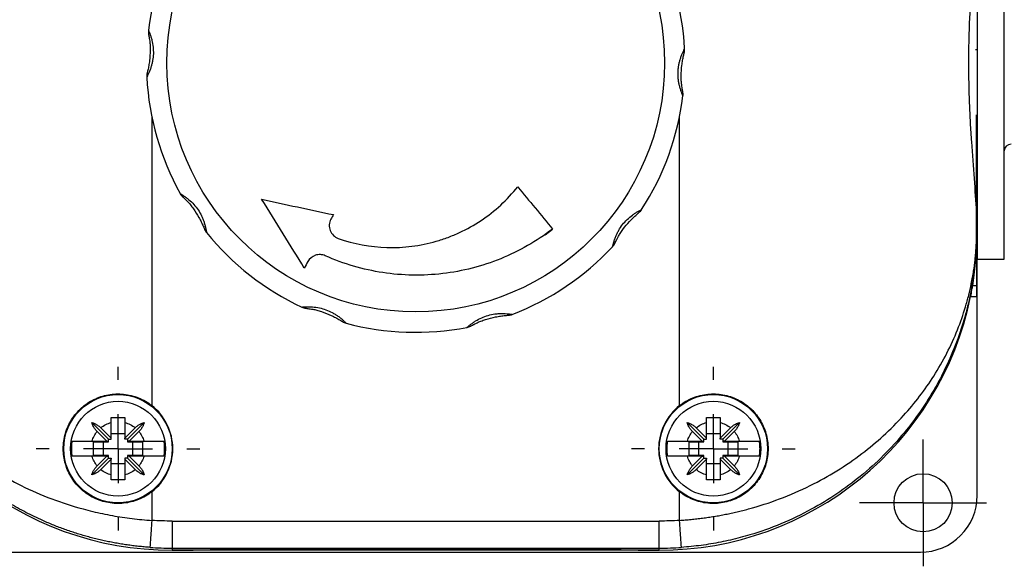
# Model space of a CAD drawing. Header units: millimetres. Extents: x 13 to 546, y 13 to 419.
# Tile 3 of 20: x 62 to 135, y 129 to 169. Entities that reach past the tile are written whole.
import ezdxf

# ---------------------------------------------------------------- set-up
doc = ezdxf.new("R2010")
doc.units = ezdxf.units.MM
doc.header["$LTSCALE"] = 2
doc.linetypes.add('SLD-Center', pattern=[19.05, 15.24, -1.27, 1.27, -1.27])
doc.layers.add('CENTER', color=40, linetype='SLD-Center')

# ---------------------------------------------------------------- blocks, each defined once
blk = doc.blocks.new('SW_CENTERMARKSYMBOL_3')
at = {"layer": 'CENTER', "color": 0}
for p, q in [((0, 2.54), (0, 4.69)), ((0, 0), (0, 2.54)), ((-2.54, 0), (-4.69, 0)), ((0, 0), (-2.54, 0)), ((0, 0), (0, -2.54)), ((0, 0), (2.54, 0)), ((2.54, 0), (4.69, 0)), ((0, -2.54), (0, -4.69))]:
    blk.add_line(p, q, dxfattribs=at)
blk = doc.blocks.new('SW_CENTERMARKSYMBOL_4')
at = {"layer": 'CENTER', "color": 0}
for p, q in [((0, 5.08), (0, 6.04)), ((0, 0), (0, 2.54)), ((-5.08, 0), (-6.04, 0)), ((0, 0), (-2.54, 0)), ((0, 0), (0, -2.54)), ((0, 0), (2.54, 0)), ((5.08, 0), (6.04, 0)), ((0, -5.08), (0, -6.04))]:
    blk.add_line(p, q, dxfattribs=at)
blk = doc.blocks.new('SW_CENTERMARKSYMBOL_5')
at = {"layer": 'CENTER', "color": 0}
for p, q in [((0, 5.08), (0, 6.04)), ((0, 0), (0, 2.54)), ((-5.08, 0), (-6.04, 0)), ((0, 0), (-2.54, 0)), ((0, 0), (0, -2.54)), ((0, 0), (2.54, 0)), ((5.08, 0), (6.04, 0)), ((0, -5.08), (0, -6.04))]:
    blk.add_line(p, q, dxfattribs=at)

msp = doc.modelspace()

# ---------------------------------------------------------------- linework, layer by layer
for p, q in [((133.209, 180.301), (133.209, 163.349)), ((135.209, 163.349), (135.209, 180.301)), ((133.092, 166.796), (133.209, 166.796)), ((133.209, 163.349), (133.209, 151.301)), ((135.209, 151.301), (135.209, 163.349)), ((72.209, 161.831), (72.209, 140.486)), ((111.209, 140.486), (111.209, 161.831)), ((133.162, 154.782), (133.162, 161.959)), ((133.209, 160.342), (133.163, 160.342)), ((133.162, 153.301), (133.162, 154.782)), ((133.166, 153.301), (133.166, 154.631)), ((101.275, 153.1), (101.823, 153.532)), ((133.162, 153.301), (133.166, 153.301)), ((133.166, 153.301), (133.173, 153.301)), ((133.175, 148.54), (133.175, 153.276)), ((133.175, 152.237), (133.182, 152.237)), ((133.175, 150.93), (133.209, 150.93)), ((133.209, 151.301), (135.209, 151.301)), ((133.209, 150.93), (133.209, 151.301)), ((133.209, 133.853), (133.209, 150.93)), ((132.873, 149.362), (133.174, 149.362)), ((132.722, 148.54), (133.175, 148.54)), ((69.009, 138.001), (67.772, 139.237)), ((69.209, 138.076), (69.209, 139.237)), ((70.209, 139.237), (70.209, 138.076)), ((70.409, 138.001), (71.645, 139.237)), ((113.009, 138.001), (111.772, 139.237)), ((113.209, 138.076), (113.209, 139.237)), ((114.209, 139.237), (114.209, 138.076)), ((114.409, 138.001), (115.645, 139.237)), ((68.884, 137.85), (68.164, 138.571)), ((68.439, 138.846), (69.209, 138.076)), ((70.209, 138.401), (69.209, 138.401)), ((70.209, 138.076), (70.979, 138.846)), ((71.254, 138.571), (70.534, 137.85)), ((112.884, 137.85), (112.164, 138.571)), ((112.439, 138.846), (113.209, 138.076)), ((114.209, 138.401), (113.209, 138.401)), ((114.209, 138.076), (114.979, 138.846)), ((115.254, 138.571), (114.534, 137.85)), ((67.786, 137.85), (68.884, 137.85)), ((67.909, 137.801), (69.009, 137.801)), ((67.909, 136.801), (67.909, 137.801)), ((68.609, 137.801), (68.609, 136.801)), ((68.884, 137.85), (69.009, 137.85)), ((69.009, 138.001), (69.209, 138.001)), ((69.009, 137.85), (69.009, 138.001)), ((69.009, 137.801), (69.009, 137.85)), ((69.209, 138.001), (69.209, 138.076)), ((70.209, 138.001), (70.209, 138.076)), ((70.409, 138.001), (70.209, 138.001)), ((70.409, 138.001), (70.409, 137.85)), ((70.534, 137.85), (70.409, 137.85)), ((70.409, 137.85), (70.409, 137.801)), ((70.409, 137.801), (71.508, 137.801)), ((70.534, 137.85), (71.632, 137.85)), ((70.809, 136.801), (70.809, 137.801)), ((71.508, 137.801), (71.508, 136.801)), ((111.786, 137.85), (112.884, 137.85)), ((111.909, 137.801), (113.009, 137.801)), ((111.909, 136.801), (111.909, 137.801)), ((112.609, 137.801), (112.609, 136.801)), ((112.884, 137.85), (113.009, 137.85)), ((113.009, 138.001), (113.209, 138.001)), ((113.009, 137.85), (113.009, 138.001)), ((113.009, 137.801), (113.009, 137.85)), ((113.209, 138.001), (113.209, 138.076)), ((114.209, 138.001), (114.209, 138.076)), ((114.409, 138.001), (114.209, 138.001)), ((114.409, 138.001), (114.409, 137.85)), ((114.534, 137.85), (114.409, 137.85)), ((114.409, 137.85), (114.409, 137.801)), ((114.409, 137.801), (115.508, 137.801)), ((114.534, 137.85), (115.632, 137.85)), ((114.809, 136.801), (114.809, 137.801)), ((115.508, 137.801), (115.508, 136.801)), ((69.009, 136.801), (67.909, 136.801)), ((69.009, 136.751), (69.009, 136.801)), ((71.508, 136.801), (70.409, 136.801)), ((70.409, 136.801), (70.409, 136.751)), ((113.009, 136.801), (111.909, 136.801)), ((113.009, 136.751), (113.009, 136.801)), ((115.508, 136.801), (114.409, 136.801)), ((114.409, 136.801), (114.409, 136.751)), ((69.009, 136.601), (67.772, 135.364)), ((68.884, 136.751), (67.786, 136.751)), ((68.164, 136.031), (68.884, 136.751)), ((69.209, 136.525), (68.439, 135.755)), ((68.884, 136.751), (69.009, 136.751)), ((69.009, 136.601), (69.009, 136.751)), ((69.009, 136.601), (69.209, 136.601)), ((69.209, 136.601), (69.209, 136.525)), ((69.209, 135.364), (69.209, 136.525)), ((69.209, 136.201), (70.209, 136.201)), ((70.209, 136.601), (70.209, 136.525)), ((70.409, 136.601), (70.209, 136.601)), ((70.979, 135.755), (70.209, 136.525)), ((70.209, 136.525), (70.209, 135.364)), ((70.534, 136.751), (70.409, 136.751)), ((70.409, 136.751), (70.409, 136.601)), ((70.409, 136.601), (71.645, 135.364)), ((70.534, 136.751), (71.254, 136.031)), ((71.632, 136.751), (70.534, 136.751)), ((113.009, 136.601), (111.772, 135.364)), ((112.884, 136.751), (111.786, 136.751)), ((112.164, 136.031), (112.884, 136.751)), ((113.209, 136.525), (112.439, 135.755)), ((112.884, 136.751), (113.009, 136.751)), ((113.009, 136.601), (113.009, 136.751)), ((113.009, 136.601), (113.209, 136.601)), ((113.209, 136.601), (113.209, 136.525)), ((113.209, 135.364), (113.209, 136.525)), ((113.209, 136.201), (114.209, 136.201)), ((114.209, 136.601), (114.209, 136.525)), ((114.409, 136.601), (114.209, 136.601)), ((114.979, 135.755), (114.209, 136.525)), ((114.209, 136.525), (114.209, 135.364)), ((114.534, 136.751), (114.409, 136.751)), ((114.409, 136.751), (114.409, 136.601)), ((114.409, 136.601), (115.645, 135.364)), ((114.534, 136.751), (115.254, 136.031)), ((115.632, 136.751), (114.534, 136.751)), ((72.209, 134.115), (72.209, 132.005)), ((111.209, 132.005), (111.209, 134.115)), ((73.709, 131.952), (109.709, 131.952)), ((73.709, 131.952), (73.709, 129.952)), ((109.709, 129.952), (109.709, 131.952)), ((54.409, 129.653), (80.709, 129.653)), ((73.709, 129.952), (109.709, 129.952)), ((73.709, 129.952), (73.709, 129.801)), ((74.449, 129.801), (73.709, 129.801)), ((73.709, 129.801), (74.449, 129.801)), ((75.27, 129.801), (74.449, 129.801)), ((75.27, 129.804), (75.27, 129.801)), ((108.147, 129.801), (75.27, 129.801)), ((80.709, 129.656), (102.709, 129.656)), ((80.709, 129.653), (80.709, 129.656)), ((102.709, 129.656), (102.709, 129.653)), ((102.709, 129.653), (129.009, 129.653)), ((108.147, 129.804), (108.147, 129.801)), ((108.969, 129.801), (108.147, 129.801)), ((109.709, 129.801), (108.969, 129.801)), ((108.969, 129.801), (109.709, 129.801)), ((109.709, 129.801), (109.709, 129.952))]:
    msp.add_line(p, q)
for centre, radius in [((91.709, 165.801), 18.39), ((69.709, 137.301), 4), ((113.709, 137.301), 4), ((69.709, 137.301), 3.5), ((113.709, 137.301), 3.5), ((129.209, 133.301), 2.15)]:
    msp.add_circle(centre, radius)
for centre, radius, start, end in [((91.709, 165.801), 19.9, 147.02611, 172.98292), ((91.709, 165.801), 19.9, 3.02611, 28.98292), ((91.709, 165.801), 19.9, 183.02611, 208.98292), ((91.709, 165.801), 19.9, 327.02611, 352.98292), ((135.709, 159.301), 0.5, 90, 180), ((91.709, 165.801), 19.9, 219.02611, 244.98292), ((91.709, 165.801), 19.9, 291.02611, 316.98292), ((73.709, 153.301), 23.5, 191.6872, 270), ((73.709, 153.301), 23.5, 191.6872, 270), ((109.709, 153.301), 23.5, 270, 348.3128), ((109.709, 153.301), 23.5, 270, 348.3128), ((91.709, 165.801), 19.9, 255.02611, 280.98292), ((69.709, 137.301), 4.049, 308.12415, 51.87585), ((113.709, 137.301), 4.049, 128.12415, 231.87585), ((73.709, 153.301), 23.349, 265.97097, 270), ((109.709, 153.301), 23.349, 270, 274.02903)]:
    msp.add_arc(centre, radius, start, end)
for centre, major_axis, ratio, start_param, end_param in [((133.248, 165.801), (0, 18), 0.005818, 2.240226, 2.338444), ((133.186, 165.801), (0, 18), 0.001675, 2.398211, 2.721979), ((133.173, 148.54), (0, 0.9), 0.001675, 4.712389, 5.863572), ((129.009, 133.853), (0, -4.2), 0.999983, 0, 1.570796), ((74.449, 129.806), (0.9, 0), 0.005818, 4.712389, 5.863572), ((91.709, 129.761), (18, 0), 0.005818, 0.419613, 2.721979), ((108.969, 129.806), (0.9, 0), 0.005818, 3.561206, 4.712389)]:
    msp.add_ellipse(centre, major_axis=major_axis, ratio=ratio, start_param=start_param, end_param=end_param)
for points, knots in [([(133.162, 154.782), (133.122, 155.572), (133.062, 156.399), (132.932, 158.129), (132.861, 159.031), (132.767, 160.444), (132.737, 160.92), (132.685, 161.877), (132.662, 162.359), (132.606, 163.814), (132.586, 164.797), (132.585, 166.292), (132.591, 166.79), (132.61, 167.776), (132.625, 168.265), (132.681, 169.722), (132.735, 170.677), (132.829, 172.088), (132.863, 172.552), (132.93, 173.458), (132.964, 173.901), (133.062, 175.201), (133.122, 176.029), (133.162, 176.819)], [0, 0, 0, 0, 0.125, 0.125, 0.25, 0.25, 0.3125, 0.3125, 0.375, 0.375, 0.5, 0.5, 0.5625, 0.5625, 0.625, 0.625, 0.75, 0.75, 0.8125, 0.8125, 0.875, 0.875, 1, 1, 1, 1]), ([(133.162, 154.782), (133.122, 155.572), (133.062, 156.399), (132.932, 158.129), (132.861, 159.031), (132.767, 160.444), (132.737, 160.92), (132.685, 161.877), (132.662, 162.359), (132.606, 163.814), (132.586, 164.797), (132.585, 166.292), (132.591, 166.79), (132.61, 167.776), (132.625, 168.265), (132.681, 169.722), (132.735, 170.677), (132.829, 172.088), (132.863, 172.552), (132.93, 173.458), (132.964, 173.901), (133.062, 175.201), (133.122, 176.029), (133.162, 176.819)], [0, 0, 0, 0, 0.125, 0.125, 0.25, 0.25, 0.3125, 0.3125, 0.375, 0.375, 0.5, 0.5, 0.5625, 0.5625, 0.625, 0.625, 0.75, 0.75, 0.8125, 0.8125, 0.875, 0.875, 1, 1, 1, 1]), ([(71.958, 168.232), (71.958, 168.231), (71.959, 168.229), (71.964, 168.218), (71.971, 168.2), (71.982, 168.174), (72, 168.131), (72.029, 168.06), (72.079, 167.926), (72.145, 167.735), (72.235, 167.416), (72.312, 166.99), (72.333, 166.476), (72.287, 166.051), (72.215, 165.723), (72.143, 165.472), (72.058, 165.232), (71.979, 165.045), (71.92, 164.917), (71.881, 164.839), (71.855, 164.787), (71.84, 164.756), (71.838, 164.752), (71.837, 164.75)], [0, 0, 0, 0, 0.017865, 0.035843, 0.054038, 0.072554, 0.091484, 0.129228, 0.16733, 0.228853, 0.290862, 0.398182, 0.499892, 0.601547, 0.65541, 0.709326, 0.771487, 0.832686, 0.870782, 0.908614, 0.939907, 0.970212, 1, 1, 1, 1]), ([(72.004, 167.703), (72.006, 167.692), (72.01, 167.667), (72.027, 167.577), (72.057, 167.398), (72.088, 167.099), (72.095, 166.608), (72.058, 166.098), (71.986, 165.602), (71.942, 165.384), (71.919, 165.274)], [0, 0, 0, 0, 0.03202, 0.070079, 0.163812, 0.280335, 0.418541, 0.705789, 0.852028, 1, 1, 1, 1]), ([(71.966, 167.931), (71.967, 167.928), (71.969, 167.919), (71.982, 167.846), (71.995, 167.759), (72.004, 167.702)], [0, 0, 0, 0, 0.24589, 0.514353, 1, 1, 1, 1]), ([(111.097, 165.125), (111.099, 165.167), (111.103, 165.251), (111.115, 165.377), (111.13, 165.501), (111.158, 165.67), (111.202, 165.879), (111.274, 166.13), (111.359, 166.369), (111.439, 166.555), (111.498, 166.684), (111.537, 166.762), (111.563, 166.814), (111.578, 166.845), (111.58, 166.849), (111.581, 166.851)], [0, 0, 0, 0, 0.051014, 0.101862, 0.152762, 0.203928, 0.312102, 0.418861, 0.542557, 0.66571, 0.741769, 0.817345, 0.879873, 0.940444, 1, 1, 1, 1]), ([(111.414, 163.898), (111.412, 163.909), (111.408, 163.933), (111.391, 164.024), (111.361, 164.203), (111.33, 164.502), (111.323, 164.994), (111.36, 165.503), (111.432, 166), (111.476, 166.217), (111.499, 166.327)], [0, 0, 0, 0, 0.032058, 0.070113, 0.163764, 0.280426, 0.418701, 0.7061, 0.852053, 1, 1, 1, 1]), ([(111.498, 166.326), (111.511, 166.382), (111.531, 166.468), (111.549, 166.54), (111.551, 166.548), (111.552, 166.552)], [0, 0, 0, 0, 0.486175, 0.75445, 1, 1, 1, 1]), ([(71.919, 165.275), (71.907, 165.219), (71.887, 165.133), (71.869, 165.061), (71.867, 165.053), (71.866, 165.049)], [0, 0, 0, 0, 0.48628, 0.754463, 1, 1, 1, 1]), ([(111.46, 163.369), (111.46, 163.37), (111.459, 163.372), (111.454, 163.383), (111.447, 163.401), (111.436, 163.427), (111.418, 163.47), (111.388, 163.541), (111.338, 163.674), (111.273, 163.865), (111.205, 164.111), (111.15, 164.367), (111.113, 164.618), (111.093, 164.872), (111.096, 165.041), (111.097, 165.125)], [0, 0, 0, 0, 0.035733, 0.071676, 0.108037, 0.14502, 0.182816, 0.258293, 0.334424, 0.456711, 0.580909, 0.688691, 0.796358, 0.897882, 1, 1, 1, 1]), ([(111.451, 163.67), (111.451, 163.673), (111.449, 163.682), (111.436, 163.754), (111.423, 163.842), (111.414, 163.899)], [0, 0, 0, 0, 0.246169, 0.514554, 1, 1, 1, 1]), ([(85.99, 152.837), (87.158, 152.427), (88.357, 152.205), (89.896, 152.161), (90.206, 152.164), (90.819, 152.194), (91.124, 152.22), (92.032, 152.335), (92.63, 152.458), (93.514, 152.712), (93.808, 152.809), (94.386, 153.025), (94.669, 153.143), (95.5, 153.529), (96.032, 153.828), (97.049, 154.507), (97.538, 154.891), (98.443, 155.723), (98.862, 156.173), (99.247, 156.657)], [0, 0, 0, 0, 0.25, 0.25, 0.3125, 0.3125, 0.375, 0.375, 0.5, 0.5, 0.5625, 0.5625, 0.625, 0.625, 0.75, 0.75, 0.875, 0.875, 1, 1, 1, 1]), ([(74.301, 156.158), (74.302, 156.158), (74.303, 156.157), (74.314, 156.15), (74.331, 156.14), (74.354, 156.125), (74.395, 156.101), (74.46, 156.061), (74.579, 155.983), (74.745, 155.867), (75.005, 155.662), (75.317, 155.362), (75.637, 154.959), (75.85, 154.588), (75.983, 154.28), (76.073, 154.034), (76.145, 153.79), (76.191, 153.593), (76.219, 153.454), (76.233, 153.368), (76.243, 153.311), (76.248, 153.276), (76.249, 153.272), (76.249, 153.27)], [0, 0, 0, 0, 0.017854, 0.03582, 0.054005, 0.072511, 0.091432, 0.129242, 0.167313, 0.228933, 0.290834, 0.398114, 0.499846, 0.601533, 0.655372, 0.709341, 0.771409, 0.832699, 0.870739, 0.908556, 0.939816, 0.970141, 1, 1, 1, 1]), ([(74.484, 155.92), (74.487, 155.917), (74.493, 155.912), (74.547, 155.86), (74.609, 155.797), (74.65, 155.756)], [0, 0, 0, 0, 0.245659, 0.514154, 1, 1, 1, 1]), ([(74.649, 155.757), (74.657, 155.749), (74.675, 155.732), (74.742, 155.669), (74.87, 155.542), (75.072, 155.318), (75.366, 154.925), (75.636, 154.491), (75.87, 154.047), (75.962, 153.844), (76.008, 153.742)], [0, 0, 0, 0, 0.032032, 0.070092, 0.163775, 0.280216, 0.418399, 0.705713, 0.852, 1, 1, 1, 1]), ([(106.259, 152.224), (106.259, 152.225), (106.259, 152.227), (106.262, 152.239), (106.267, 152.258), (106.273, 152.285), (106.284, 152.331), (106.302, 152.406), (106.34, 152.542), (106.399, 152.736), (106.488, 152.975), (106.594, 153.214), (106.749, 153.511), (106.988, 153.866), (107.335, 154.247), (107.667, 154.524), (107.941, 154.71), (108.114, 154.814), (108.238, 154.884), (108.315, 154.924), (108.367, 154.951), (108.398, 154.967), (108.401, 154.969), (108.403, 154.97)], [0, 0, 0, 0, 0.017896, 0.03589, 0.054087, 0.072589, 0.091493, 0.129306, 0.167362, 0.228648, 0.290716, 0.344671, 0.398517, 0.500217, 0.601955, 0.709235, 0.771125, 0.832742, 0.870797, 0.908611, 0.939896, 0.970202, 1, 1, 1, 1]), ([(106.532, 152.678), (106.537, 152.689), (106.548, 152.711), (106.588, 152.794), (106.669, 152.957), (106.82, 153.217), (107.103, 153.619), (107.432, 154.009), (107.782, 154.369), (107.946, 154.519), (108.029, 154.594)], [0, 0, 0, 0, 0.032059, 0.070115, 0.163766, 0.280425, 0.418692, 0.706086, 0.852044, 1, 1, 1, 1]), ([(108.028, 154.593), (108.071, 154.631), (108.138, 154.69), (108.195, 154.737), (108.201, 154.743), (108.204, 154.745)], [0, 0, 0, 0, 0.486145, 0.754438, 1, 1, 1, 1]), ([(76.008, 153.743), (76.03, 153.691), (76.065, 153.609), (76.093, 153.54), (76.096, 153.533), (76.098, 153.529)], [0, 0, 0, 0, 0.485844, 0.75401, 1, 1, 1, 1]), ([(85.443, 154.258), (85.374, 154.131), (85.334, 153.991), (85.314, 153.705), (85.336, 153.559), (85.438, 153.291), (85.519, 153.166), (85.727, 152.964), (85.852, 152.886), (85.99, 152.837)], [0, 0, 0, 0, 0.25, 0.25, 0.5, 0.5, 0.75, 0.75, 1, 1, 1, 1]), ([(72.068, 130.01), (71.928, 130.02), (71.646, 130.042), (71.223, 130.083), (70.801, 130.132), (70.379, 130.189), (69.956, 130.253), (69.535, 130.326), (69.113, 130.406), (68.693, 130.494), (68.273, 130.59), (67.854, 130.694), (67.436, 130.806), (67.02, 130.926), (66.605, 131.053), (66.192, 131.189), (65.78, 131.333), (65.37, 131.484), (64.963, 131.644), (64.557, 131.811), (63.86, 132.114), (62.882, 132.586), (61.651, 133.273), (60.449, 134.043), (58.986, 135.112), (57.313, 136.568), (55.701, 138.318), (54.355, 140.101), (53.299, 141.788), (52.38, 143.574), (51.767, 145.062), (51.339, 146.317), (51.032, 147.357), (50.786, 148.375), (50.633, 149.162), (50.538, 149.718), (50.467, 150.189), (50.401, 150.716), (50.349, 151.207), (50.311, 151.667), (50.285, 152.069), (50.27, 152.386), (50.261, 152.632), (50.256, 152.865), (50.252, 153.087), (50.252, 153.231), (50.251, 153.301)], [0, 0, 0, 0, 0.010437, 0.020898, 0.031388, 0.041909, 0.052466, 0.06306, 0.073695, 0.084374, 0.0951, 0.105877, 0.116707, 0.127593, 0.138538, 0.149545, 0.160617, 0.171756, 0.182966, 0.194248, 0.205606, 0.241893, 0.279254, 0.317759, 0.35747, 0.428745, 0.505271, 0.565072, 0.629208, 0.687738, 0.752688, 0.781674, 0.81446, 0.856634, 0.88226, 0.891333, 0.910805, 0.927492, 0.941399, 0.956643, 0.969477, 0.976687, 0.983288, 0.989327, 0.994871, 1, 1, 1, 1]), ([(50.256, 153.301), (50.256, 153.27), (50.256, 153.209), (50.257, 153.116), (50.258, 153.021), (50.26, 152.924), (50.262, 152.825), (50.267, 152.672), (50.275, 152.46), (50.292, 152.136), (50.322, 151.729), (50.37, 151.241), (50.437, 150.703), (50.527, 150.114), (50.657, 149.423), (50.837, 148.634), (51.149, 147.497), (51.647, 146.068), (52.395, 144.417), (53.316, 142.785), (54.387, 141.23), (55.657, 139.702), (57.084, 138.273), (58.728, 136.9), (60.534, 135.658), (62.567, 134.526), (64.751, 133.572), (66.563, 132.985), (67.839, 132.66), (68.563, 132.498), (69.289, 132.356), (70.018, 132.236), (70.748, 132.137), (71.478, 132.057), (71.966, 132.022), (72.209, 132.005)], [0, 0, 0, 0, 0.002241, 0.00455, 0.00694, 0.009424, 0.012013, 0.014719, 0.021703, 0.029716, 0.043526, 0.060125, 0.077991, 0.098436, 0.121467, 0.151124, 0.182975, 0.244565, 0.30824, 0.368255, 0.432193, 0.49252, 0.556773, 0.617581, 0.682305, 0.743818, 0.808873, 0.871294, 0.89006, 0.908676, 0.927157, 0.945515, 0.963766, 0.981923, 1, 1, 1, 1]), ([(101.824, 153.532), (100.638, 152.625), (99.359, 151.896), (97.304, 151.062), (96.591, 150.827), (95.158, 150.46), (94.434, 150.325), (92.972, 150.153), (92.234, 150.115), (90.743, 150.14), (90.005, 150.203), (88.549, 150.424), (87.83, 150.583), (86.411, 150.998), (85.709, 151.255), (85.027, 151.559)], [0, 0, 0, 0, 0.25, 0.25, 0.375, 0.375, 0.5, 0.5, 0.625, 0.625, 0.75, 0.75, 0.875, 0.875, 1, 1, 1, 1]), ([(111.209, 132.005), (111.351, 132.014), (111.635, 132.034), (112.062, 132.072), (112.488, 132.117), (112.914, 132.17), (113.34, 132.229), (113.765, 132.295), (114.189, 132.369), (114.613, 132.45), (115.035, 132.538), (115.456, 132.633), (115.876, 132.735), (116.949, 133.015), (118.665, 133.572), (120.851, 134.527), (122.884, 135.658), (124.686, 136.896), (126.329, 138.268), (128.2, 140.146), (130.17, 142.734), (131.562, 145.462), (132.268, 147.496), (132.581, 148.635), (132.783, 149.523), (132.938, 150.385), (133.039, 151.142), (133.096, 151.729), (133.126, 152.136), (133.143, 152.46), (133.152, 152.702), (133.158, 152.919), (133.162, 153.112), (133.162, 153.239), (133.162, 153.301)], [0, 0, 0, 0, 0.010558, 0.021137, 0.031739, 0.042368, 0.053026, 0.063716, 0.074441, 0.085204, 0.096007, 0.106853, 0.117745, 0.128686, 0.191014, 0.256276, 0.317841, 0.382337, 0.442955, 0.507436, 0.625677, 0.755283, 0.816921, 0.848848, 0.878493, 0.912222, 0.939863, 0.956452, 0.970287, 0.978306, 0.985291, 0.990582, 0.995453, 1, 1, 1, 1]), ([(133.166, 153.301), (133.166, 153.262), (133.166, 153.182), (133.165, 153.061), (133.163, 152.936), (133.161, 152.807), (133.157, 152.673), (133.153, 152.536), (133.148, 152.394), (133.141, 152.248), (133.128, 151.985), (133.101, 151.586), (133.055, 151.064), (132.99, 150.488), (132.901, 149.843), (132.77, 149.063), (132.588, 148.187), (132.277, 146.945), (131.779, 145.369), (131.033, 143.565), (130.115, 141.781), (129.062, 140.101), (127.35, 137.832), (124.808, 135.272), (121.596, 133.086), (118.762, 131.724), (116.96, 131.081), (115.693, 130.725), (114.974, 130.548), (114.252, 130.393), (113.528, 130.262), (112.803, 130.154), (112.077, 130.067), (111.591, 130.029), (111.349, 130.01)], [0, 0, 0, 0, 0.002874, 0.005872, 0.009012, 0.01231, 0.015779, 0.01943, 0.023273, 0.027318, 0.031571, 0.045697, 0.062608, 0.079439, 0.100006, 0.124312, 0.155108, 0.185925, 0.247527, 0.313092, 0.370894, 0.435047, 0.495004, 0.6264, 0.745134, 0.81021, 0.872141, 0.890793, 0.909291, 0.927648, 0.945882, 0.964008, 0.982042, 1, 1, 1, 1]), ([(132.873, 149.362), (132.948, 149.836), (133.024, 150.404), (133.139, 151.716), (133.178, 152.461), (133.173, 153.301)], [0, 0, 0, 0, 0.5, 0.5, 1, 1, 1, 1]), ([(106.428, 152.472), (106.43, 152.476), (106.434, 152.483), (106.466, 152.55), (106.507, 152.629), (106.533, 152.68)], [0, 0, 0, 0, 0.246177, 0.514571, 1, 1, 1, 1]), ([(133.209, 150.93), (133.206, 151.045), (133.199, 151.276), (133.191, 151.641), (133.185, 151.966), (133.183, 152.162), (133.182, 152.237)], [0, 0, 0, 0, 0.351164, 0.702336, 0.886723, 1, 1, 1, 1]), ([(85.027, 151.559), (84.911, 151.611), (84.788, 151.64), (84.536, 151.65), (84.411, 151.632), (84.059, 151.51), (83.859, 151.341), (83.741, 151.123)], [0, 0, 0, 0, 0.25, 0.25, 0.5, 0.5, 1, 1, 1, 1]), ([(132.722, 148.54), (132.757, 148.713), (132.79, 148.883), (132.842, 149.172), (132.862, 149.29), (132.873, 149.362)], [0, 0, 0, 0, 0.5, 0.5, 1, 1, 1, 1]), ([(83.293, 147.767), (83.294, 147.768), (83.296, 147.768), (83.308, 147.769), (83.328, 147.77), (83.356, 147.772), (83.403, 147.776), (83.479, 147.782), (83.621, 147.789), (83.823, 147.792), (84.154, 147.779), (84.583, 147.72), (85.079, 147.582), (85.469, 147.407), (85.758, 147.237), (85.975, 147.091), (86.177, 146.936), (86.33, 146.803), (86.434, 146.707), (86.496, 146.646), (86.538, 146.605), (86.563, 146.581), (86.566, 146.578), (86.567, 146.576)], [0, 0, 0, 0, 0.017865, 0.035842, 0.054038, 0.072553, 0.091484, 0.129228, 0.16733, 0.228851, 0.290862, 0.39818, 0.49989, 0.601548, 0.65541, 0.709322, 0.771478, 0.832677, 0.870778, 0.908612, 0.939905, 0.970211, 1, 1, 1, 1]), ([(83.581, 147.683), (83.585, 147.682), (83.594, 147.681), (83.667, 147.671), (83.755, 147.657), (83.811, 147.647)], [0, 0, 0, 0, 0.245893, 0.514361, 1, 1, 1, 1]), ([(83.81, 147.648), (83.822, 147.646), (83.846, 147.642), (83.937, 147.631), (84.116, 147.604), (84.411, 147.541), (84.88, 147.396), (85.353, 147.203), (85.803, 146.982), (85.997, 146.872), (86.094, 146.817)], [0, 0, 0, 0, 0.032022, 0.070081, 0.163816, 0.280339, 0.418542, 0.705796, 0.852028, 1, 1, 1, 1]), ([(95.5, 146.265), (95.501, 146.265), (95.502, 146.266), (95.511, 146.275), (95.526, 146.287), (95.548, 146.306), (95.583, 146.336), (95.642, 146.386), (95.753, 146.475), (95.914, 146.597), (96.19, 146.781), (96.571, 146.985), (97.054, 147.165), (97.472, 147.252), (97.806, 147.285), (98.067, 147.294), (98.322, 147.287), (98.524, 147.27), (98.665, 147.253), (98.751, 147.241), (98.808, 147.232), (98.843, 147.226), (98.847, 147.226), (98.849, 147.226)], [0, 0, 0, 0, 0.017854, 0.03582, 0.054005, 0.072511, 0.091433, 0.129243, 0.167314, 0.228933, 0.290836, 0.398116, 0.499848, 0.601538, 0.655375, 0.709341, 0.771405, 0.832696, 0.870739, 0.908557, 0.939816, 0.970141, 1, 1, 1, 1]), ([(95.989, 146.472), (95.999, 146.477), (96.021, 146.489), (96.101, 146.533), (96.262, 146.616), (96.537, 146.738), (97.002, 146.897), (97.498, 147.019), (97.992, 147.104), (98.214, 147.129), (98.325, 147.142)], [0, 0, 0, 0, 0.032029, 0.070086, 0.163766, 0.280207, 0.418393, 0.705719, 0.852001, 1, 1, 1, 1]), ([(98.324, 147.142), (98.381, 147.147), (98.47, 147.155), (98.544, 147.16), (98.552, 147.161), (98.556, 147.161)], [0, 0, 0, 0, 0.485873, 0.753999, 1, 1, 1, 1]), ([(86.093, 146.817), (86.142, 146.788), (86.219, 146.743), (86.282, 146.703), (86.289, 146.699), (86.292, 146.696)], [0, 0, 0, 0, 0.486292, 0.754467, 1, 1, 1, 1]), ([(95.783, 146.366), (95.786, 146.368), (95.794, 146.372), (95.859, 146.407), (95.939, 146.447), (95.99, 146.472)], [0, 0, 0, 0, 0.245667, 0.514126, 1, 1, 1, 1]), ([(72.209, 134.115), (71.907, 133.878), (71.58, 133.689), (71.051, 133.475), (70.868, 133.416), (70.5, 133.325), (70.315, 133.293), (69.939, 133.254), (69.748, 133.248), (69.37, 133.262), (69.183, 133.282), (68.631, 133.381), (68.267, 133.5), (67.765, 133.746), (67.604, 133.839), (67.294, 134.048), (67.145, 134.165), (66.728, 134.54), (66.487, 134.825), (66.084, 135.467), (65.931, 135.81), (65.773, 136.355), (65.732, 136.544), (65.679, 136.919), (65.665, 137.107), (65.665, 137.486), (65.678, 137.677), (65.732, 138.055), (65.771, 138.24), (65.928, 138.784), (66.085, 139.135), (66.384, 139.611), (66.494, 139.762), (66.735, 140.049), (66.867, 140.186), (67.283, 140.561), (67.594, 140.771), (68.269, 141.102), (68.624, 141.218), (69.18, 141.318), (69.37, 141.339), (69.746, 141.353), (69.933, 141.347), (70.309, 141.309), (70.497, 141.277), (70.867, 141.185), (71.047, 141.127), (71.572, 140.915), (71.907, 140.723), (72.209, 140.486)], [0, 0, 0, 0, 0.0625, 0.0625, 0.09375, 0.09375, 0.125, 0.125, 0.15625, 0.15625, 0.1875, 0.1875, 0.25, 0.25, 0.28125, 0.28125, 0.3125, 0.3125, 0.375, 0.375, 0.4375, 0.4375, 0.46875, 0.46875, 0.5, 0.5, 0.53125, 0.53125, 0.5625, 0.5625, 0.625, 0.625, 0.65625, 0.65625, 0.6875, 0.6875, 0.75, 0.75, 0.8125, 0.8125, 0.84375, 0.84375, 0.875, 0.875, 0.90625, 0.90625, 0.9375, 0.9375, 1, 1, 1, 1]), ([(111.209, 140.486), (111.511, 140.723), (111.838, 140.912), (112.367, 141.126), (112.55, 141.185), (112.918, 141.276), (113.103, 141.308), (113.478, 141.347), (113.669, 141.353), (114.048, 141.339), (114.234, 141.319), (114.787, 141.22), (115.151, 141.101), (115.653, 140.855), (115.814, 140.762), (116.123, 140.553), (116.273, 140.436), (116.69, 140.061), (116.93, 139.776), (117.334, 139.134), (117.487, 138.791), (117.645, 138.246), (117.686, 138.057), (117.739, 137.682), (117.752, 137.494), (117.753, 137.115), (117.74, 136.924), (117.686, 136.546), (117.647, 136.361), (117.49, 135.817), (117.333, 135.466), (117.034, 134.99), (116.924, 134.839), (116.683, 134.552), (116.551, 134.415), (116.134, 134.04), (115.824, 133.83), (115.148, 133.499), (114.794, 133.383), (114.238, 133.283), (114.048, 133.262), (113.672, 133.248), (113.484, 133.254), (113.109, 133.292), (112.921, 133.324), (112.551, 133.416), (112.371, 133.474), (111.845, 133.686), (111.511, 133.878), (111.209, 134.115)], [0, 0, 0, 0, 0.0625, 0.0625, 0.09375, 0.09375, 0.125, 0.125, 0.15625, 0.15625, 0.1875, 0.1875, 0.25, 0.25, 0.28125, 0.28125, 0.3125, 0.3125, 0.375, 0.375, 0.4375, 0.4375, 0.46875, 0.46875, 0.5, 0.5, 0.53125, 0.53125, 0.5625, 0.5625, 0.625, 0.625, 0.65625, 0.65625, 0.6875, 0.6875, 0.75, 0.75, 0.8125, 0.8125, 0.84375, 0.84375, 0.875, 0.875, 0.90625, 0.90625, 0.9375, 0.9375, 1, 1, 1, 1]), ([(67.772, 139.237), (67.806, 139.227), (67.87, 139.208), (67.964, 139.17), (68.059, 139.125), (68.155, 139.07), (68.257, 139.001), (68.353, 138.927), (68.412, 138.871), (68.439, 138.846)], [0, 0, 0, 0, 0.141355, 0.275038, 0.401411, 0.548922, 0.700714, 0.861729, 1, 1, 1, 1]), ([(68.164, 138.571), (68.148, 138.587), (68.114, 138.622), (68.064, 138.681), (68.007, 138.754), (67.948, 138.84), (67.883, 138.95), (67.821, 139.083), (67.789, 139.184), (67.772, 139.237)], [0, 0, 0, 0, 0.085588, 0.18042, 0.284735, 0.429237, 0.571638, 0.773114, 1, 1, 1, 1]), ([(69.209, 139.594), (69.293, 139.595), (69.46, 139.598), (69.709, 139.598), (69.958, 139.598), (70.125, 139.595), (70.209, 139.594)], [0, 0, 0, 0, 0.2526, 0.5, 0.7474, 1, 1, 1, 1]), ([(69.209, 139.237), (69.209, 139.275), (69.209, 139.354), (69.209, 139.473), (69.209, 139.553), (69.209, 139.594)], [0, 0, 0, 0, 0.320324, 0.653671, 1, 1, 1, 1]), ([(70.209, 139.594), (70.209, 139.553), (70.209, 139.473), (70.209, 139.354), (70.209, 139.275), (70.209, 139.237)], [0, 0, 0, 0, 0.346329, 0.679676, 1, 1, 1, 1]), ([(70.979, 138.846), (70.996, 138.862), (71.031, 138.896), (71.089, 138.945), (71.162, 139.002), (71.248, 139.061), (71.359, 139.126), (71.492, 139.189), (71.592, 139.22), (71.645, 139.237)], [0, 0, 0, 0, 0.085588, 0.18042, 0.284735, 0.429237, 0.571638, 0.773114, 1, 1, 1, 1]), ([(71.645, 139.237), (71.636, 139.204), (71.616, 139.139), (71.579, 139.045), (71.534, 138.951), (71.479, 138.854), (71.41, 138.753), (71.336, 138.656), (71.28, 138.598), (71.254, 138.571)], [0, 0, 0, 0, 0.141355, 0.275038, 0.401411, 0.548922, 0.700714, 0.861729, 1, 1, 1, 1]), ([(111.772, 139.237), (111.806, 139.227), (111.87, 139.208), (111.964, 139.17), (112.059, 139.125), (112.155, 139.07), (112.257, 139.001), (112.353, 138.927), (112.412, 138.871), (112.439, 138.846)], [0, 0, 0, 0, 0.141355, 0.275038, 0.401411, 0.548922, 0.700714, 0.861729, 1, 1, 1, 1]), ([(112.164, 138.571), (112.148, 138.587), (112.114, 138.622), (112.064, 138.681), (112.007, 138.754), (111.948, 138.84), (111.883, 138.95), (111.821, 139.083), (111.789, 139.184), (111.772, 139.237)], [0, 0, 0, 0, 0.085588, 0.18042, 0.284735, 0.429237, 0.571638, 0.773114, 1, 1, 1, 1]), ([(113.209, 139.594), (113.293, 139.595), (113.46, 139.598), (113.709, 139.598), (113.958, 139.598), (114.125, 139.595), (114.209, 139.594)], [0, 0, 0, 0, 0.2526, 0.5, 0.7474, 1, 1, 1, 1]), ([(113.209, 139.237), (113.209, 139.275), (113.209, 139.354), (113.209, 139.473), (113.209, 139.553), (113.209, 139.594)], [0, 0, 0, 0, 0.320324, 0.6536711, 1, 1, 1, 1]), ([(114.209, 139.594), (114.209, 139.553), (114.209, 139.473), (114.209, 139.354), (114.209, 139.275), (114.209, 139.237)], [0, 0, 0, 0, 0.3463289, 0.679676, 1, 1, 1, 1]), ([(114.979, 138.846), (114.996, 138.862), (115.031, 138.896), (115.089, 138.945), (115.162, 139.002), (115.248, 139.061), (115.359, 139.126), (115.492, 139.189), (115.592, 139.22), (115.645, 139.237)], [0, 0, 0, 0, 0.085588, 0.18042, 0.284735, 0.429237, 0.571638, 0.773114, 1, 1, 1, 1]), ([(115.645, 139.237), (115.636, 139.204), (115.616, 139.139), (115.579, 139.045), (115.534, 138.951), (115.479, 138.854), (115.41, 138.753), (115.336, 138.656), (115.28, 138.598), (115.254, 138.571)], [0, 0, 0, 0, 0.141355, 0.275038, 0.401411, 0.548922, 0.700714, 0.861729, 1, 1, 1, 1]), ([(66.307, 137.85), (66.299, 137.79), (66.281, 137.668), (66.266, 137.485), (66.264, 137.362), (66.263, 137.301)], [0, 0, 0, 0, 0.333492, 0.666508, 1, 1, 1, 1]), ([(66.307, 137.85), (66.319, 137.85), (66.343, 137.85), (66.39, 137.85), (66.443, 137.85), (66.503, 137.85), (66.569, 137.85), (66.641, 137.85), (66.716, 137.85), (66.794, 137.851), (66.876, 137.851), (66.959, 137.851), (67.044, 137.851), (67.129, 137.851), (67.215, 137.851), (67.3, 137.851), (67.385, 137.851), (67.469, 137.851), (67.551, 137.851), (67.631, 137.851), (67.709, 137.851), (67.761, 137.85), (67.786, 137.85)], [0, 0, 0, 0, 0.061655, 0.122057, 0.181214, 0.239135, 0.295825, 0.35129, 0.405533, 0.458559, 0.51037, 0.560966, 0.610348, 0.658516, 0.70547, 0.751207, 0.795727, 0.839027, 0.881106, 0.921962, 0.961594, 1, 1, 1, 1]), ([(71.632, 137.85), (71.674, 137.851), (71.762, 137.851), (71.896, 137.851), (72.035, 137.851), (72.176, 137.851), (72.319, 137.851), (72.461, 137.851), (72.599, 137.851), (72.73, 137.85), (72.851, 137.85), (72.958, 137.85), (73.049, 137.85), (73.09, 137.85), (73.11, 137.85)], [0, 0, 0, 0, 0.064702, 0.132805, 0.204302, 0.279185, 0.357446, 0.439078, 0.52408, 0.612455, 0.704212, 0.79937, 0.897955, 1, 1, 1, 1]), ([(73.11, 136.751), (73.119, 136.812), (73.137, 136.933), (73.151, 137.117), (73.157, 137.301), (73.151, 137.484), (73.137, 137.668), (73.119, 137.789), (73.11, 137.85)], [0, 0, 0, 0, 0.167466, 0.333974, 0.5, 0.666026, 0.832534, 1, 1, 1, 1]), ([(110.307, 137.85), (110.299, 137.79), (110.281, 137.668), (110.266, 137.485), (110.264, 137.362), (110.263, 137.301)], [0, 0, 0, 0, 0.333492, 0.666508, 1, 1, 1, 1]), ([(110.307, 137.85), (110.319, 137.85), (110.343, 137.85), (110.39, 137.85), (110.443, 137.85), (110.503, 137.85), (110.569, 137.85), (110.641, 137.85), (110.716, 137.85), (110.794, 137.851), (110.876, 137.851), (110.959, 137.851), (111.044, 137.851), (111.129, 137.851), (111.215, 137.851), (111.3, 137.851), (111.385, 137.851), (111.469, 137.851), (111.551, 137.851), (111.631, 137.851), (111.709, 137.851), (111.761, 137.85), (111.786, 137.85)], [0, 0, 0, 0, 0.061655, 0.122057, 0.181214, 0.239135, 0.295825, 0.35129, 0.405533, 0.458559, 0.51037, 0.560966, 0.610348, 0.658516, 0.70547, 0.751207, 0.795727, 0.839027, 0.881106, 0.921962, 0.961594, 1, 1, 1, 1]), ([(115.632, 137.85), (115.674, 137.851), (115.762, 137.851), (115.896, 137.851), (116.035, 137.851), (116.176, 137.851), (116.319, 137.851), (116.461, 137.851), (116.599, 137.851), (116.73, 137.85), (116.851, 137.85), (116.958, 137.85), (117.049, 137.85), (117.09, 137.85), (117.11, 137.85)], [0, 0, 0, 0, 0.064702, 0.132805, 0.204302, 0.279185, 0.357446, 0.439078, 0.52408, 0.612455, 0.704212, 0.79937, 0.897955, 1, 1, 1, 1]), ([(117.11, 136.751), (117.119, 136.812), (117.137, 136.933), (117.151, 137.117), (117.157, 137.301), (117.151, 137.484), (117.137, 137.668), (117.119, 137.789), (117.11, 137.85)], [0, 0, 0, 0, 0.167466, 0.333974, 0.5, 0.666026, 0.832534, 1, 1, 1, 1]), ([(66.263, 137.301), (66.264, 137.239), (66.266, 137.116), (66.281, 136.933), (66.299, 136.811), (66.307, 136.751)], [0, 0, 0, 0, 0.333492, 0.666508, 1, 1, 1, 1]), ([(110.263, 137.301), (110.264, 137.239), (110.266, 137.116), (110.281, 136.933), (110.299, 136.811), (110.307, 136.751)], [0, 0, 0, 0, 0.333492, 0.666508, 1, 1, 1, 1]), ([(67.786, 136.751), (67.743, 136.75), (67.656, 136.75), (67.522, 136.75), (67.383, 136.75), (67.242, 136.75), (67.099, 136.75), (66.957, 136.75), (66.819, 136.75), (66.688, 136.751), (66.567, 136.751), (66.46, 136.751), (66.369, 136.751), (66.328, 136.751), (66.307, 136.751)], [0, 0, 0, 0, 0.064702, 0.132805, 0.204302, 0.279185, 0.357446, 0.439078, 0.52408, 0.612455, 0.704212, 0.79937, 0.897955, 1, 1, 1, 1]), ([(73.11, 136.751), (73.099, 136.751), (73.075, 136.751), (73.028, 136.751), (72.975, 136.751), (72.914, 136.751), (72.848, 136.751), (72.777, 136.751), (72.702, 136.751), (72.623, 136.75), (72.542, 136.75), (72.459, 136.75), (72.374, 136.75), (72.289, 136.75), (72.203, 136.75), (72.118, 136.75), (72.033, 136.75), (71.949, 136.75), (71.867, 136.75), (71.787, 136.75), (71.709, 136.75), (71.657, 136.751), (71.632, 136.751)], [0, 0, 0, 0, 0.0616545, 0.1220566, 0.1812143, 0.239135, 0.295825, 0.3512897, 0.4055334, 0.4585593, 0.5103697, 0.5609658, 0.6103481, 0.6585164, 0.7054699, 0.7512072, 0.7957269, 0.8390271, 0.8811061, 0.9219621, 0.9615938, 1, 1, 1, 1]), ([(111.786, 136.751), (111.743, 136.75), (111.656, 136.75), (111.522, 136.75), (111.383, 136.75), (111.242, 136.75), (111.099, 136.75), (110.957, 136.75), (110.819, 136.75), (110.688, 136.751), (110.567, 136.751), (110.46, 136.751), (110.369, 136.751), (110.328, 136.751), (110.307, 136.751)], [0, 0, 0, 0, 0.064702, 0.132805, 0.204302, 0.279185, 0.357446, 0.439078, 0.52408, 0.612455, 0.704212, 0.79937, 0.897955, 1, 1, 1, 1]), ([(117.11, 136.751), (117.099, 136.751), (117.075, 136.751), (117.028, 136.751), (116.975, 136.751), (116.914, 136.751), (116.848, 136.751), (116.777, 136.751), (116.702, 136.751), (116.623, 136.75), (116.542, 136.75), (116.459, 136.75), (116.374, 136.75), (116.289, 136.75), (116.203, 136.75), (116.118, 136.75), (116.033, 136.75), (115.949, 136.75), (115.867, 136.75), (115.787, 136.75), (115.709, 136.75), (115.657, 136.751), (115.632, 136.751)], [0, 0, 0, 0, 0.061655, 0.122057, 0.181214, 0.239135, 0.295825, 0.35129, 0.405533, 0.458559, 0.51037, 0.560966, 0.610348, 0.658516, 0.70547, 0.751207, 0.795727, 0.839027, 0.881106, 0.921962, 0.961594, 1, 1, 1, 1]), ([(67.772, 135.364), (67.782, 135.397), (67.802, 135.462), (67.839, 135.556), (67.884, 135.65), (67.939, 135.747), (68.008, 135.848), (68.082, 135.945), (68.138, 136.003), (68.164, 136.031)], [0, 0, 0, 0, 0.141355, 0.275038, 0.401411, 0.548922, 0.700714, 0.861729, 1, 1, 1, 1]), ([(68.439, 135.755), (68.422, 135.739), (68.387, 135.705), (68.329, 135.656), (68.255, 135.599), (68.17, 135.54), (68.059, 135.475), (67.926, 135.412), (67.826, 135.381), (67.772, 135.364)], [0, 0, 0, 0, 0.0855881, 0.1804197, 0.2847348, 0.429237, 0.5716383, 0.7731143, 1, 1, 1, 1]), ([(69.209, 135.007), (69.209, 135.048), (69.209, 135.128), (69.209, 135.247), (69.209, 135.326), (69.209, 135.364)], [0, 0, 0, 0, 0.346329, 0.679676, 1, 1, 1, 1]), ([(70.209, 135.364), (70.209, 135.326), (70.209, 135.247), (70.209, 135.128), (70.209, 135.048), (70.209, 135.007)], [0, 0, 0, 0, 0.320324, 0.653671, 1, 1, 1, 1]), ([(71.645, 135.364), (71.612, 135.374), (71.548, 135.393), (71.454, 135.431), (71.359, 135.476), (71.262, 135.531), (71.161, 135.6), (71.065, 135.674), (71.006, 135.73), (70.979, 135.755)], [0, 0, 0, 0, 0.1413548, 0.2750376, 0.4014107, 0.5489222, 0.7007136, 0.8617294, 1, 1, 1, 1]), ([(71.254, 136.031), (71.27, 136.014), (71.304, 135.979), (71.354, 135.92), (71.41, 135.847), (71.47, 135.761), (71.534, 135.651), (71.597, 135.518), (71.629, 135.417), (71.645, 135.364)], [0, 0, 0, 0, 0.0855881, 0.1804197, 0.2847348, 0.429237, 0.5716383, 0.7731143, 1, 1, 1, 1]), ([(111.772, 135.364), (111.782, 135.397), (111.802, 135.462), (111.839, 135.556), (111.884, 135.65), (111.939, 135.747), (112.008, 135.848), (112.082, 135.945), (112.138, 136.003), (112.164, 136.031)], [0, 0, 0, 0, 0.1413548, 0.2750376, 0.4014107, 0.5489222, 0.7007136, 0.8617294, 1, 1, 1, 1]), ([(112.439, 135.755), (112.422, 135.739), (112.387, 135.705), (112.329, 135.656), (112.255, 135.599), (112.17, 135.54), (112.059, 135.475), (111.926, 135.412), (111.826, 135.381), (111.772, 135.364)], [0, 0, 0, 0, 0.085588, 0.18042, 0.284735, 0.429237, 0.571638, 0.773114, 1, 1, 1, 1]), ([(113.209, 135.007), (113.209, 135.048), (113.209, 135.128), (113.209, 135.247), (113.209, 135.326), (113.209, 135.364)], [0, 0, 0, 0, 0.346329, 0.679676, 1, 1, 1, 1]), ([(114.209, 135.364), (114.209, 135.326), (114.209, 135.247), (114.209, 135.128), (114.209, 135.048), (114.209, 135.007)], [0, 0, 0, 0, 0.320324, 0.653671, 1, 1, 1, 1]), ([(115.645, 135.364), (115.612, 135.374), (115.548, 135.393), (115.454, 135.431), (115.359, 135.476), (115.262, 135.531), (115.161, 135.6), (115.065, 135.674), (115.006, 135.73), (114.979, 135.755)], [0, 0, 0, 0, 0.141355, 0.275038, 0.401411, 0.548922, 0.700714, 0.861729, 1, 1, 1, 1]), ([(115.254, 136.031), (115.27, 136.014), (115.304, 135.979), (115.354, 135.92), (115.41, 135.847), (115.47, 135.761), (115.534, 135.651), (115.597, 135.518), (115.629, 135.417), (115.645, 135.364)], [0, 0, 0, 0, 0.085588, 0.18042, 0.284735, 0.429237, 0.571638, 0.773114, 1, 1, 1, 1]), ([(70.209, 135.007), (70.125, 135.006), (69.958, 135.003), (69.709, 135.003), (69.46, 135.003), (69.293, 135.006), (69.209, 135.007)], [0, 0, 0, 0, 0.2526, 0.5, 0.7474, 1, 1, 1, 1]), ([(114.209, 135.007), (114.125, 135.006), (113.958, 135.003), (113.709, 135.003), (113.46, 135.003), (113.293, 135.006), (113.209, 135.007)], [0, 0, 0, 0, 0.2526, 0.5, 0.7474, 1, 1, 1, 1]), ([(72.209, 132.005), (72.172, 131.477), (72.136, 130.972), (72.084, 130.224), (72.069, 130.013), (72.068, 130.01)], [0, 0, 0, 0, 0.5, 0.5, 1, 1, 1, 1]), ([(111.349, 130.01), (111.349, 130.013), (111.334, 130.224), (111.282, 130.972), (111.246, 131.477), (111.209, 132.005)], [0, 0, 0, 0, 0.5, 0.5, 1, 1, 1, 1])]:
    msp.add_open_spline(points, degree=3, knots=knots)
for points in [[(71.958, 168.232), (71.946, 168.132), (71.949, 168.03), (71.966, 167.931)], [(111.552, 166.552), (111.577, 166.65), (111.586, 166.751), (111.581, 166.851)], [(71.866, 165.049), (71.841, 164.951), (71.831, 164.85), (71.837, 164.75)], [(111.46, 163.369), (111.472, 163.469), (111.469, 163.571), (111.451, 163.67)], [(99.247, 156.657), (100.11, 155.61), (100.969, 154.569), (101.824, 153.532)], [(74.301, 156.158), (74.35, 156.07), (74.412, 155.99), (74.484, 155.92)], [(80.326, 155.728), (82.087, 155.351), (83.854, 154.974), (85.626, 154.595)], [(83.479, 150.64), (82.431, 152.331), (81.38, 154.027), (80.326, 155.728)], [(85.626, 154.595), (85.565, 154.483), (85.504, 154.37), (85.443, 154.258)], [(108.204, 154.745), (108.281, 154.81), (108.349, 154.886), (108.403, 154.97)], [(133.166, 154.631), (133.166, 154.681), (133.165, 154.732), (133.162, 154.782)], [(76.098, 153.529), (76.135, 153.436), (76.186, 153.348), (76.249, 153.27)], [(106.259, 152.224), (106.327, 152.298), (106.385, 152.382), (106.428, 152.472)], [(83.741, 151.123), (83.654, 150.962), (83.566, 150.801), (83.479, 150.64)], [(83.293, 147.767), (83.384, 147.725), (83.482, 147.696), (83.581, 147.683)], [(98.556, 147.161), (98.656, 147.168), (98.755, 147.189), (98.849, 147.226)], [(86.292, 146.696), (86.377, 146.643), (86.47, 146.602), (86.567, 146.576)], [(95.5, 146.265), (95.599, 146.284), (95.694, 146.318), (95.783, 146.366)], [(68.439, 138.846), (68.664, 139.031), (68.927, 139.164), (69.209, 139.237)], [(70.209, 139.237), (70.491, 139.164), (70.754, 139.031), (70.979, 138.846)], [(112.439, 138.846), (112.664, 139.031), (112.927, 139.164), (113.209, 139.237)], [(114.209, 139.237), (114.491, 139.164), (114.754, 139.031), (114.979, 138.846)], [(67.786, 137.85), (67.861, 138.114), (67.99, 138.359), (68.164, 138.571)], [(71.254, 138.571), (71.428, 138.359), (71.556, 138.114), (71.632, 137.85)], [(111.786, 137.85), (111.861, 138.114), (111.99, 138.359), (112.164, 138.571)], [(115.254, 138.571), (115.428, 138.359), (115.556, 138.114), (115.632, 137.85)], [(68.164, 136.031), (67.99, 136.242), (67.861, 136.487), (67.786, 136.751)], [(71.632, 136.751), (71.556, 136.487), (71.428, 136.242), (71.254, 136.031)], [(112.164, 136.031), (111.99, 136.242), (111.861, 136.487), (111.786, 136.751)], [(115.632, 136.751), (115.556, 136.487), (115.428, 136.242), (115.254, 136.031)], [(69.209, 135.364), (68.927, 135.437), (68.664, 135.57), (68.439, 135.755)], [(70.979, 135.755), (70.754, 135.57), (70.491, 135.437), (70.209, 135.364)], [(113.209, 135.364), (112.927, 135.437), (112.664, 135.57), (112.439, 135.755)], [(114.979, 135.755), (114.754, 135.57), (114.491, 135.437), (114.209, 135.364)], [(73.709, 131.952), (73.207, 131.952), (72.709, 131.969), (72.209, 132.005)], [(111.209, 132.005), (110.709, 131.969), (110.21, 131.952), (109.709, 131.952)]]:
    msp.add_open_spline(points, degree=3)

# ---------------------------------------------------------------- block references
at = {"layer": 'CENTER'}
for name, p in [('SW_CENTERMARKSYMBOL_4', (69.709, 137.301)), ('SW_CENTERMARKSYMBOL_5', (113.709, 137.301)), ('SW_CENTERMARKSYMBOL_3', (129.209, 133.301))]:
    msp.add_blockref(name, p, dxfattribs=at)

doc.saveas('drawing.dxf')
